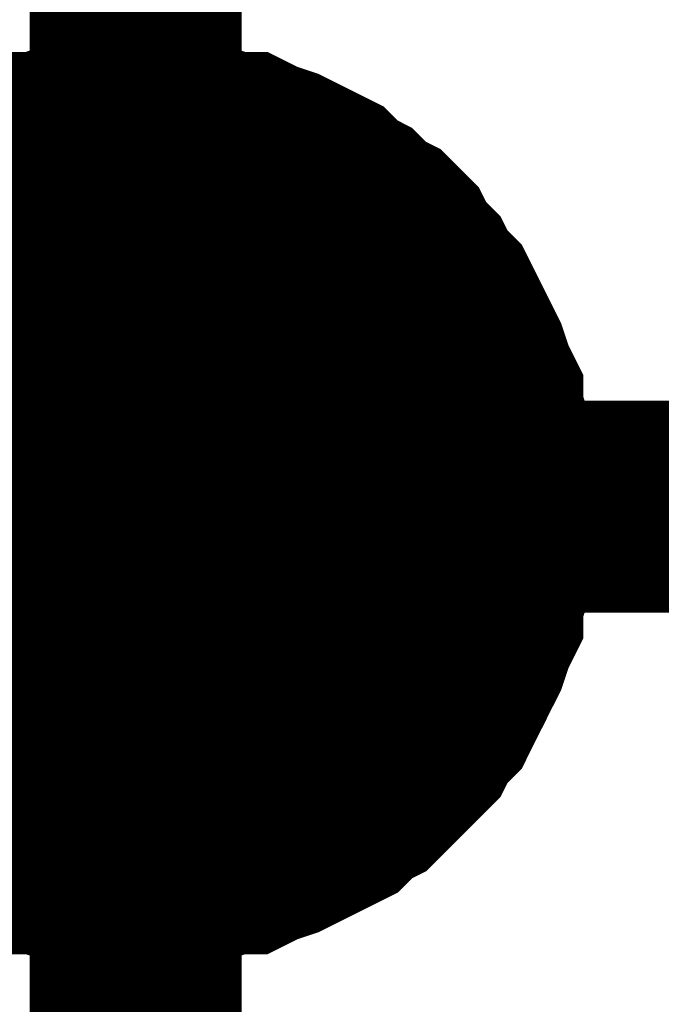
# Model space of a CAD drawing. Header units: inches. Extents: x 0 to 17, y 0 to 11.
# Tile 66 of 256: x 10.9936 to 11.0293, y 6.272 to 6.3268. Entities that reach past the tile are written whole.
import ezdxf

# ---------------------------------------------------------------- set-up
doc = ezdxf.new("R2010")
doc.units = ezdxf.units.IN
doc.header["$MEASUREMENT"] = 0
doc.layers.add('Sheet', color=255, linetype='Continuous')

msp = doc.modelspace()

# ---------------------------------------------------------------- linework, layer by layer
at = {"layer": 'Sheet'}
for points in [[(11.000047, 6.399618, 0.0118, 0.0118, 0), (11.000047, 6.299704, 0.0118, 0.0118, 0), (11.000047, 6.199791, 0.0118, 0.0118, 0)], [(10.98736, 6.315167, 0.0118, 0.0118, 0), (10.988153, 6.31596, 0.0118, 0.0118, 0), (10.988946, 6.316357, 0.0118, 0.0118, 0), (10.989739, 6.31715, 0.0118, 0.0118, 0), (10.990532, 6.317546, 0.0118, 0.0118, 0), (10.991325, 6.317943, 0.0118, 0.0118, 0), (10.992118, 6.318339, 0.0118, 0.0118, 0), (10.993307, 6.318736, 0.0118, 0.0118, 0), (10.9941, 6.319132, 0.0118, 0.0118, 0), (10.994893, 6.319132, 0.0118, 0.0118, 0), (10.996082, 6.319529, 0.0118, 0.0118, 0), (10.996875, 6.319529, 0.0118, 0.0118, 0), (10.998064, 6.319925, 0.0118, 0.0118, 0), (10.998857, 6.319925, 0.0118, 0.0118, 0), (11.000047, 6.319925, 0.0118, 0.0118, 0)], [(10.98736, 6.315167, 0.0118, 0.0118, 0), (10.988153, 6.31596, 0.0118, 0.0118, 0), (10.988946, 6.316357, 0.0118, 0.0118, 0), (10.989739, 6.31715, 0.0118, 0.0118, 0), (10.990532, 6.317546, 0.0118, 0.0118, 0), (10.991325, 6.317943, 0.0118, 0.0118, 0), (10.992118, 6.318339, 0.0118, 0.0118, 0), (10.993307, 6.318736, 0.0118, 0.0118, 0), (10.9941, 6.319132, 0.0118, 0.0118, 0), (10.994893, 6.319132, 0.0118, 0.0118, 0), (10.996082, 6.319529, 0.0118, 0.0118, 0), (10.996875, 6.319529, 0.0118, 0.0118, 0), (10.998064, 6.319925, 0.0118, 0.0118, 0), (10.998857, 6.319925, 0.0118, 0.0118, 0), (11.000047, 6.319925, 0.0118, 0.0118, 0)], [(10.98736, 6.315167, 0.0118, 0.0118, 0), (10.988153, 6.31596, 0.0118, 0.0118, 0), (10.988946, 6.316357, 0.0118, 0.0118, 0), (10.989739, 6.31715, 0.0118, 0.0118, 0), (10.990532, 6.317546, 0.0118, 0.0118, 0), (10.991325, 6.317943, 0.0118, 0.0118, 0), (10.992118, 6.318339, 0.0118, 0.0118, 0), (10.993307, 6.318736, 0.0118, 0.0118, 0), (10.9941, 6.319132, 0.0118, 0.0118, 0), (10.994893, 6.319132, 0.0118, 0.0118, 0), (10.996082, 6.319529, 0.0118, 0.0118, 0), (10.996875, 6.319529, 0.0118, 0.0118, 0), (10.998064, 6.319925, 0.0118, 0.0118, 0), (10.998857, 6.319925, 0.0118, 0.0118, 0), (11.000047, 6.319925, 0.0118, 0.0118, 0)], [(10.98736, 6.315167, 0.0118, 0.0118, 0), (10.988153, 6.31596, 0.0118, 0.0118, 0), (10.988946, 6.316357, 0.0118, 0.0118, 0), (10.989739, 6.31715, 0.0118, 0.0118, 0), (10.990532, 6.317546, 0.0118, 0.0118, 0), (10.991325, 6.317943, 0.0118, 0.0118, 0), (10.992118, 6.318339, 0.0118, 0.0118, 0), (10.993307, 6.318736, 0.0118, 0.0118, 0), (10.9941, 6.319132, 0.0118, 0.0118, 0), (10.994893, 6.319132, 0.0118, 0.0118, 0), (10.996082, 6.319529, 0.0118, 0.0118, 0), (10.996875, 6.319529, 0.0118, 0.0118, 0), (10.998064, 6.319925, 0.0118, 0.0118, 0), (10.998857, 6.319925, 0.0118, 0.0118, 0), (11.000047, 6.319925, 0.0118, 0.0118, 0)], [(11.000047, 6.319925, 0.0118, 0.0118, 0), (11.000047, 6.319925, 0.0118, 0.0118, 0)], [(11.000047, 6.319925, 0.0118, 0.0118, 0), (11.001236, 6.319925, 0.0118, 0.0118, 0), (11.002029, 6.319925, 0.0118, 0.0118, 0), (11.003218, 6.319529, 0.0118, 0.0118, 0), (11.004011, 6.319529, 0.0118, 0.0118, 0), (11.005201, 6.319132, 0.0118, 0.0118, 0), (11.005993, 6.319132, 0.0118, 0.0118, 0), (11.006786, 6.318736, 0.0118, 0.0118, 0), (11.007976, 6.318339, 0.0118, 0.0118, 0), (11.008769, 6.317943, 0.0118, 0.0118, 0), (11.009562, 6.317546, 0.0118, 0.0118, 0), (11.010354, 6.31715, 0.0118, 0.0118, 0), (11.011147, 6.316357, 0.0118, 0.0118, 0), (11.01194, 6.31596, 0.0118, 0.0118, 0), (11.012733, 6.315167, 0.0118, 0.0118, 0), (11.013526, 6.314771, 0.0118, 0.0118, 0), (11.014319, 6.313978, 0.0118, 0.0118, 0), (11.014715, 6.313185, 0.0118, 0.0118, 0), (11.015508, 6.312392, 0.0118, 0.0118, 0), (11.015905, 6.311599, 0.0118, 0.0118, 0), (11.016698, 6.310806, 0.0118, 0.0118, 0), (11.017094, 6.310013, 0.0118, 0.0118, 0), (11.017491, 6.30922, 0.0118, 0.0118, 0), (11.017887, 6.308427, 0.0118, 0.0118, 0), (11.018284, 6.307634, 0.0118, 0.0118, 0), (11.01868, 6.306445, 0.0118, 0.0118, 0), (11.019076, 6.305652, 0.0118, 0.0118, 0), (11.019076, 6.304859, 0.0118, 0.0118, 0), (11.019473, 6.303669, 0.0118, 0.0118, 0), (11.019473, 6.302876, 0.0118, 0.0118, 0), (11.019869, 6.301687, 0.0118, 0.0118, 0), (11.019869, 6.300894, 0.0118, 0.0118, 0), (11.019869, 6.299704, 0.0118, 0.0118, 0)], [(11.000047, 6.319925, 0.0118, 0.0118, 0), (11.000047, 6.319925, 0.0118, 0.0118, 0)], [(11.000047, 6.319925, 0.0118, 0.0118, 0), (11.001236, 6.319925, 0.0118, 0.0118, 0), (11.002029, 6.319925, 0.0118, 0.0118, 0), (11.003218, 6.319529, 0.0118, 0.0118, 0), (11.004011, 6.319529, 0.0118, 0.0118, 0), (11.005201, 6.319132, 0.0118, 0.0118, 0), (11.005993, 6.319132, 0.0118, 0.0118, 0), (11.006786, 6.318736, 0.0118, 0.0118, 0), (11.007976, 6.318339, 0.0118, 0.0118, 0), (11.008769, 6.317943, 0.0118, 0.0118, 0), (11.009562, 6.317546, 0.0118, 0.0118, 0), (11.010354, 6.31715, 0.0118, 0.0118, 0), (11.011147, 6.316357, 0.0118, 0.0118, 0), (11.01194, 6.31596, 0.0118, 0.0118, 0), (11.012733, 6.315167, 0.0118, 0.0118, 0), (11.013526, 6.314771, 0.0118, 0.0118, 0), (11.014319, 6.313978, 0.0118, 0.0118, 0), (11.014715, 6.313185, 0.0118, 0.0118, 0), (11.015508, 6.312392, 0.0118, 0.0118, 0), (11.015905, 6.311599, 0.0118, 0.0118, 0), (11.016698, 6.310806, 0.0118, 0.0118, 0), (11.017094, 6.310013, 0.0118, 0.0118, 0), (11.017491, 6.30922, 0.0118, 0.0118, 0), (11.017887, 6.308427, 0.0118, 0.0118, 0), (11.018284, 6.307634, 0.0118, 0.0118, 0), (11.01868, 6.306445, 0.0118, 0.0118, 0), (11.019076, 6.305652, 0.0118, 0.0118, 0), (11.019076, 6.304859, 0.0118, 0.0118, 0), (11.019473, 6.303669, 0.0118, 0.0118, 0), (11.019473, 6.302876, 0.0118, 0.0118, 0), (11.019869, 6.301687, 0.0118, 0.0118, 0), (11.019869, 6.300894, 0.0118, 0.0118, 0), (11.019869, 6.299704, 0.0118, 0.0118, 0)], [(11.000047, 6.319925, 0.0118, 0.0118, 0), (11.000047, 6.319925, 0.0118, 0.0118, 0)], [(11.000047, 6.319925, 0.0118, 0.0118, 0), (11.001236, 6.319925, 0.0118, 0.0118, 0), (11.002029, 6.319925, 0.0118, 0.0118, 0), (11.003218, 6.319529, 0.0118, 0.0118, 0), (11.004011, 6.319529, 0.0118, 0.0118, 0), (11.005201, 6.319132, 0.0118, 0.0118, 0), (11.005993, 6.319132, 0.0118, 0.0118, 0), (11.006786, 6.318736, 0.0118, 0.0118, 0), (11.007976, 6.318339, 0.0118, 0.0118, 0), (11.008769, 6.317943, 0.0118, 0.0118, 0), (11.009562, 6.317546, 0.0118, 0.0118, 0), (11.010354, 6.31715, 0.0118, 0.0118, 0), (11.011147, 6.316357, 0.0118, 0.0118, 0), (11.01194, 6.31596, 0.0118, 0.0118, 0), (11.012733, 6.315167, 0.0118, 0.0118, 0), (11.013526, 6.314771, 0.0118, 0.0118, 0), (11.014319, 6.313978, 0.0118, 0.0118, 0), (11.014715, 6.313185, 0.0118, 0.0118, 0), (11.015508, 6.312392, 0.0118, 0.0118, 0), (11.015905, 6.311599, 0.0118, 0.0118, 0), (11.016698, 6.310806, 0.0118, 0.0118, 0), (11.017094, 6.310013, 0.0118, 0.0118, 0), (11.017491, 6.30922, 0.0118, 0.0118, 0), (11.017887, 6.308427, 0.0118, 0.0118, 0), (11.018284, 6.307634, 0.0118, 0.0118, 0), (11.01868, 6.306445, 0.0118, 0.0118, 0), (11.019076, 6.305652, 0.0118, 0.0118, 0), (11.019076, 6.304859, 0.0118, 0.0118, 0), (11.019473, 6.303669, 0.0118, 0.0118, 0), (11.019473, 6.302876, 0.0118, 0.0118, 0), (11.019869, 6.301687, 0.0118, 0.0118, 0), (11.019869, 6.300894, 0.0118, 0.0118, 0), (11.019869, 6.299704, 0.0118, 0.0118, 0)], [(11.000047, 6.319925, 0.0118, 0.0118, 0), (11.000047, 6.319925, 0.0118, 0.0118, 0)], [(11.000047, 6.319925, 0.0118, 0.0118, 0), (11.001236, 6.319925, 0.0118, 0.0118, 0), (11.002029, 6.319925, 0.0118, 0.0118, 0), (11.003218, 6.319529, 0.0118, 0.0118, 0), (11.004011, 6.319529, 0.0118, 0.0118, 0), (11.005201, 6.319132, 0.0118, 0.0118, 0), (11.005993, 6.319132, 0.0118, 0.0118, 0), (11.006786, 6.318736, 0.0118, 0.0118, 0), (11.007976, 6.318339, 0.0118, 0.0118, 0), (11.008769, 6.317943, 0.0118, 0.0118, 0), (11.009562, 6.317546, 0.0118, 0.0118, 0), (11.010354, 6.31715, 0.0118, 0.0118, 0), (11.011147, 6.316357, 0.0118, 0.0118, 0), (11.01194, 6.31596, 0.0118, 0.0118, 0), (11.012733, 6.315167, 0.0118, 0.0118, 0), (11.013526, 6.314771, 0.0118, 0.0118, 0), (11.014319, 6.313978, 0.0118, 0.0118, 0), (11.014715, 6.313185, 0.0118, 0.0118, 0), (11.015508, 6.312392, 0.0118, 0.0118, 0), (11.015905, 6.311599, 0.0118, 0.0118, 0), (11.016698, 6.310806, 0.0118, 0.0118, 0), (11.017094, 6.310013, 0.0118, 0.0118, 0), (11.017491, 6.30922, 0.0118, 0.0118, 0), (11.017887, 6.308427, 0.0118, 0.0118, 0), (11.018284, 6.307634, 0.0118, 0.0118, 0), (11.01868, 6.306445, 0.0118, 0.0118, 0), (11.019076, 6.305652, 0.0118, 0.0118, 0), (11.019076, 6.304859, 0.0118, 0.0118, 0), (11.019473, 6.303669, 0.0118, 0.0118, 0), (11.019473, 6.302876, 0.0118, 0.0118, 0), (11.019869, 6.301687, 0.0118, 0.0118, 0), (11.019869, 6.300894, 0.0118, 0.0118, 0), (11.019869, 6.299704, 0.0118, 0.0118, 0)], [(10.991325, 6.317943, 0.0039, 0.0039, 0), (10.992118, 6.318339, 0.0039, 0.0039, 0), (10.993307, 6.318736, 0.0039, 0.0039, 0), (10.9941, 6.319132, 0.0039, 0.0039, 0), (10.994893, 6.319132, 0.0039, 0.0039, 0), (10.996082, 6.319529, 0.0039, 0.0039, 0), (10.996875, 6.319529, 0.0039, 0.0039, 0), (10.998064, 6.319925, 0.0039, 0.0039, 0), (10.998857, 6.319925, 0.0039, 0.0039, 0), (11.000047, 6.319925, 0.0039, 0.0039, 0)], [(10.991325, 6.317943, 0.0039, 0.0039, 0), (10.992118, 6.318339, 0.0039, 0.0039, 0), (10.993307, 6.318736, 0.0039, 0.0039, 0), (10.9941, 6.319132, 0.0039, 0.0039, 0), (10.994893, 6.319132, 0.0039, 0.0039, 0), (10.996082, 6.319529, 0.0039, 0.0039, 0), (10.996875, 6.319529, 0.0039, 0.0039, 0), (10.998064, 6.319925, 0.0039, 0.0039, 0), (10.998857, 6.319925, 0.0039, 0.0039, 0), (11.000047, 6.319925, 0.0039, 0.0039, 0)], [(10.991325, 6.317943, 0.0039, 0.0039, 0), (10.992118, 6.318339, 0.0039, 0.0039, 0), (10.993307, 6.318736, 0.0039, 0.0039, 0), (10.9941, 6.319132, 0.0039, 0.0039, 0), (10.994893, 6.319132, 0.0039, 0.0039, 0), (10.996082, 6.319529, 0.0039, 0.0039, 0), (10.996875, 6.319529, 0.0039, 0.0039, 0), (10.998064, 6.319925, 0.0039, 0.0039, 0), (10.998857, 6.319925, 0.0039, 0.0039, 0), (11.000047, 6.319925, 0.0039, 0.0039, 0)], [(10.991325, 6.317943, 0.0039, 0.0039, 0), (10.992118, 6.318339, 0.0039, 0.0039, 0), (10.993307, 6.318736, 0.0039, 0.0039, 0), (10.9941, 6.319132, 0.0039, 0.0039, 0), (10.994893, 6.319132, 0.0039, 0.0039, 0), (10.996082, 6.319529, 0.0039, 0.0039, 0), (10.996875, 6.319529, 0.0039, 0.0039, 0), (10.998064, 6.319925, 0.0039, 0.0039, 0), (10.998857, 6.319925, 0.0039, 0.0039, 0), (11.000047, 6.319925, 0.0039, 0.0039, 0)], [(11.000047, 6.319925, 0.0039, 0.0039, 0), (11.000047, 6.319925, 0.0039, 0.0039, 0)], [(11.000047, 6.319925, 0.0039, 0.0039, 0), (11.001236, 6.319925, 0.0039, 0.0039, 0), (11.002029, 6.319925, 0.0039, 0.0039, 0), (11.003218, 6.319529, 0.0039, 0.0039, 0), (11.004011, 6.319529, 0.0039, 0.0039, 0), (11.005201, 6.319132, 0.0039, 0.0039, 0), (11.005993, 6.319132, 0.0039, 0.0039, 0), (11.006786, 6.318736, 0.0039, 0.0039, 0), (11.007976, 6.318339, 0.0039, 0.0039, 0), (11.008769, 6.317943, 0.0039, 0.0039, 0), (11.009562, 6.317546, 0.0039, 0.0039, 0), (11.010354, 6.31715, 0.0039, 0.0039, 0), (11.011147, 6.316357, 0.0039, 0.0039, 0), (11.01194, 6.31596, 0.0039, 0.0039, 0), (11.012733, 6.315167, 0.0039, 0.0039, 0), (11.013526, 6.314771, 0.0039, 0.0039, 0), (11.014319, 6.313978, 0.0039, 0.0039, 0), (11.014715, 6.313185, 0.0039, 0.0039, 0), (11.015508, 6.312392, 0.0039, 0.0039, 0), (11.015905, 6.311599, 0.0039, 0.0039, 0), (11.016698, 6.310806, 0.0039, 0.0039, 0), (11.017094, 6.310013, 0.0039, 0.0039, 0), (11.017491, 6.30922, 0.0039, 0.0039, 0), (11.017887, 6.308427, 0.0039, 0.0039, 0), (11.018284, 6.307634, 0.0039, 0.0039, 0), (11.01868, 6.306445, 0.0039, 0.0039, 0), (11.019076, 6.305652, 0.0039, 0.0039, 0), (11.019076, 6.304859, 0.0039, 0.0039, 0), (11.019473, 6.303669, 0.0039, 0.0039, 0), (11.019473, 6.302876, 0.0039, 0.0039, 0), (11.019869, 6.301687, 0.0039, 0.0039, 0), (11.019869, 6.300894, 0.0039, 0.0039, 0), (11.019869, 6.299704, 0.0039, 0.0039, 0)], [(11.000047, 6.319925, 0.0039, 0.0039, 0), (11.000047, 6.319925, 0.0039, 0.0039, 0)], [(11.000047, 6.319925, 0.0039, 0.0039, 0), (11.001236, 6.319925, 0.0039, 0.0039, 0), (11.002029, 6.319925, 0.0039, 0.0039, 0), (11.003218, 6.319529, 0.0039, 0.0039, 0), (11.004011, 6.319529, 0.0039, 0.0039, 0), (11.005201, 6.319132, 0.0039, 0.0039, 0), (11.005993, 6.319132, 0.0039, 0.0039, 0), (11.006786, 6.318736, 0.0039, 0.0039, 0), (11.007976, 6.318339, 0.0039, 0.0039, 0), (11.008769, 6.317943, 0.0039, 0.0039, 0), (11.009562, 6.317546, 0.0039, 0.0039, 0), (11.010354, 6.31715, 0.0039, 0.0039, 0), (11.011147, 6.316357, 0.0039, 0.0039, 0), (11.01194, 6.31596, 0.0039, 0.0039, 0), (11.012733, 6.315167, 0.0039, 0.0039, 0), (11.013526, 6.314771, 0.0039, 0.0039, 0), (11.014319, 6.313978, 0.0039, 0.0039, 0), (11.014715, 6.313185, 0.0039, 0.0039, 0), (11.015508, 6.312392, 0.0039, 0.0039, 0), (11.015905, 6.311599, 0.0039, 0.0039, 0), (11.016698, 6.310806, 0.0039, 0.0039, 0), (11.017094, 6.310013, 0.0039, 0.0039, 0), (11.017491, 6.30922, 0.0039, 0.0039, 0), (11.017887, 6.308427, 0.0039, 0.0039, 0), (11.018284, 6.307634, 0.0039, 0.0039, 0), (11.01868, 6.306445, 0.0039, 0.0039, 0), (11.019076, 6.305652, 0.0039, 0.0039, 0), (11.019076, 6.304859, 0.0039, 0.0039, 0), (11.019473, 6.303669, 0.0039, 0.0039, 0), (11.019473, 6.302876, 0.0039, 0.0039, 0), (11.019869, 6.301687, 0.0039, 0.0039, 0), (11.019869, 6.300894, 0.0039, 0.0039, 0), (11.019869, 6.299704, 0.0039, 0.0039, 0)], [(11.000047, 6.319925, 0.0039, 0.0039, 0), (11.000047, 6.319925, 0.0039, 0.0039, 0)], [(11.000047, 6.319925, 0.0039, 0.0039, 0), (11.001236, 6.319925, 0.0039, 0.0039, 0), (11.002029, 6.319925, 0.0039, 0.0039, 0), (11.003218, 6.319529, 0.0039, 0.0039, 0), (11.004011, 6.319529, 0.0039, 0.0039, 0), (11.005201, 6.319132, 0.0039, 0.0039, 0), (11.005993, 6.319132, 0.0039, 0.0039, 0), (11.006786, 6.318736, 0.0039, 0.0039, 0), (11.007976, 6.318339, 0.0039, 0.0039, 0), (11.008769, 6.317943, 0.0039, 0.0039, 0), (11.009562, 6.317546, 0.0039, 0.0039, 0), (11.010354, 6.31715, 0.0039, 0.0039, 0), (11.011147, 6.316357, 0.0039, 0.0039, 0), (11.01194, 6.31596, 0.0039, 0.0039, 0), (11.012733, 6.315167, 0.0039, 0.0039, 0), (11.013526, 6.314771, 0.0039, 0.0039, 0), (11.014319, 6.313978, 0.0039, 0.0039, 0), (11.014715, 6.313185, 0.0039, 0.0039, 0), (11.015508, 6.312392, 0.0039, 0.0039, 0), (11.015905, 6.311599, 0.0039, 0.0039, 0), (11.016698, 6.310806, 0.0039, 0.0039, 0), (11.017094, 6.310013, 0.0039, 0.0039, 0), (11.017491, 6.30922, 0.0039, 0.0039, 0), (11.017887, 6.308427, 0.0039, 0.0039, 0), (11.018284, 6.307634, 0.0039, 0.0039, 0), (11.01868, 6.306445, 0.0039, 0.0039, 0), (11.019076, 6.305652, 0.0039, 0.0039, 0), (11.019076, 6.304859, 0.0039, 0.0039, 0), (11.019473, 6.303669, 0.0039, 0.0039, 0), (11.019473, 6.302876, 0.0039, 0.0039, 0), (11.019869, 6.301687, 0.0039, 0.0039, 0), (11.019869, 6.300894, 0.0039, 0.0039, 0), (11.019869, 6.299704, 0.0039, 0.0039, 0)], [(11.000047, 6.319925, 0.0039, 0.0039, 0), (11.000047, 6.319925, 0.0039, 0.0039, 0)], [(11.000047, 6.319925, 0.0039, 0.0039, 0), (11.001236, 6.319925, 0.0039, 0.0039, 0), (11.002029, 6.319925, 0.0039, 0.0039, 0), (11.003218, 6.319529, 0.0039, 0.0039, 0), (11.004011, 6.319529, 0.0039, 0.0039, 0), (11.005201, 6.319132, 0.0039, 0.0039, 0), (11.005993, 6.319132, 0.0039, 0.0039, 0), (11.006786, 6.318736, 0.0039, 0.0039, 0), (11.007976, 6.318339, 0.0039, 0.0039, 0), (11.008769, 6.317943, 0.0039, 0.0039, 0), (11.009562, 6.317546, 0.0039, 0.0039, 0), (11.010354, 6.31715, 0.0039, 0.0039, 0), (11.011147, 6.316357, 0.0039, 0.0039, 0), (11.01194, 6.31596, 0.0039, 0.0039, 0), (11.012733, 6.315167, 0.0039, 0.0039, 0), (11.013526, 6.314771, 0.0039, 0.0039, 0), (11.014319, 6.313978, 0.0039, 0.0039, 0), (11.014715, 6.313185, 0.0039, 0.0039, 0), (11.015508, 6.312392, 0.0039, 0.0039, 0), (11.015905, 6.311599, 0.0039, 0.0039, 0), (11.016698, 6.310806, 0.0039, 0.0039, 0), (11.017094, 6.310013, 0.0039, 0.0039, 0), (11.017491, 6.30922, 0.0039, 0.0039, 0), (11.017887, 6.308427, 0.0039, 0.0039, 0), (11.018284, 6.307634, 0.0039, 0.0039, 0), (11.01868, 6.306445, 0.0039, 0.0039, 0), (11.019076, 6.305652, 0.0039, 0.0039, 0), (11.019076, 6.304859, 0.0039, 0.0039, 0), (11.019473, 6.303669, 0.0039, 0.0039, 0), (11.019473, 6.302876, 0.0039, 0.0039, 0), (11.019869, 6.301687, 0.0039, 0.0039, 0), (11.019869, 6.300894, 0.0039, 0.0039, 0), (11.019869, 6.299704, 0.0039, 0.0039, 0)], [(11.019869, 6.299704, 0.0118, 0.0118, 0), (11.019869, 6.298515, 0.0118, 0.0118, 0), (11.019869, 6.297722, 0.0118, 0.0118, 0), (11.019473, 6.296533, 0.0118, 0.0118, 0), (11.019473, 6.29574, 0.0118, 0.0118, 0), (11.019076, 6.29455, 0.0118, 0.0118, 0), (11.019076, 6.293757, 0.0118, 0.0118, 0), (11.01868, 6.292964, 0.0118, 0.0118, 0), (11.018284, 6.291775, 0.0118, 0.0118, 0), (11.017887, 6.290982, 0.0118, 0.0118, 0), (11.017491, 6.290189, 0.0118, 0.0118, 0), (11.017094, 6.289396, 0.0118, 0.0118, 0), (11.016698, 6.288603, 0.0118, 0.0118, 0), (11.015905, 6.28781, 0.0118, 0.0118, 0), (11.015508, 6.287017, 0.0118, 0.0118, 0), (11.014715, 6.286224, 0.0118, 0.0118, 0), (11.014319, 6.285828, 0.0118, 0.0118, 0), (11.013526, 6.285035, 0.0118, 0.0118, 0), (11.012733, 6.284242, 0.0118, 0.0118, 0), (11.01194, 6.283845, 0.0118, 0.0118, 0), (11.011147, 6.283052, 0.0118, 0.0118, 0), (11.010354, 6.282656, 0.0118, 0.0118, 0), (11.009562, 6.282259, 0.0118, 0.0118, 0), (11.008769, 6.281863, 0.0118, 0.0118, 0), (11.007976, 6.281466, 0.0118, 0.0118, 0), (11.006786, 6.28107, 0.0118, 0.0118, 0), (11.005993, 6.280673, 0.0118, 0.0118, 0), (11.005201, 6.280673, 0.0118, 0.0118, 0), (11.004011, 6.280277, 0.0118, 0.0118, 0), (11.003218, 6.280277, 0.0118, 0.0118, 0), (11.002029, 6.27988, 0.0118, 0.0118, 0), (11.001236, 6.27988, 0.0118, 0.0118, 0), (11.000047, 6.27988, 0.0118, 0.0118, 0)], [(11.000047, 6.299704, 0.0118, 0.0118, 0), (12.799953, 6.299704, 0.0118, 0.0118, 0)], [(11.019869, 6.299704, 0.0118, 0.0118, 0), (11.019869, 6.298515, 0.0118, 0.0118, 0), (11.019869, 6.297722, 0.0118, 0.0118, 0), (11.019473, 6.296533, 0.0118, 0.0118, 0), (11.019473, 6.29574, 0.0118, 0.0118, 0), (11.019076, 6.29455, 0.0118, 0.0118, 0), (11.019076, 6.293757, 0.0118, 0.0118, 0), (11.01868, 6.292964, 0.0118, 0.0118, 0), (11.018284, 6.291775, 0.0118, 0.0118, 0), (11.017887, 6.290982, 0.0118, 0.0118, 0), (11.017491, 6.290189, 0.0118, 0.0118, 0), (11.017094, 6.289396, 0.0118, 0.0118, 0), (11.016698, 6.288603, 0.0118, 0.0118, 0), (11.015905, 6.28781, 0.0118, 0.0118, 0), (11.015508, 6.287017, 0.0118, 0.0118, 0), (11.014715, 6.286224, 0.0118, 0.0118, 0), (11.014319, 6.285828, 0.0118, 0.0118, 0), (11.013526, 6.285035, 0.0118, 0.0118, 0), (11.012733, 6.284242, 0.0118, 0.0118, 0), (11.01194, 6.283845, 0.0118, 0.0118, 0), (11.011147, 6.283052, 0.0118, 0.0118, 0), (11.010354, 6.282656, 0.0118, 0.0118, 0), (11.009562, 6.282259, 0.0118, 0.0118, 0), (11.008769, 6.281863, 0.0118, 0.0118, 0), (11.007976, 6.281466, 0.0118, 0.0118, 0), (11.006786, 6.28107, 0.0118, 0.0118, 0), (11.005993, 6.280673, 0.0118, 0.0118, 0), (11.005201, 6.280673, 0.0118, 0.0118, 0), (11.004011, 6.280277, 0.0118, 0.0118, 0), (11.003218, 6.280277, 0.0118, 0.0118, 0), (11.002029, 6.27988, 0.0118, 0.0118, 0), (11.001236, 6.27988, 0.0118, 0.0118, 0), (11.000047, 6.27988, 0.0118, 0.0118, 0)], [(11.019869, 6.299704, 0.0118, 0.0118, 0), (11.019869, 6.298515, 0.0118, 0.0118, 0), (11.019869, 6.297722, 0.0118, 0.0118, 0), (11.019473, 6.296533, 0.0118, 0.0118, 0), (11.019473, 6.29574, 0.0118, 0.0118, 0), (11.019076, 6.29455, 0.0118, 0.0118, 0), (11.019076, 6.293757, 0.0118, 0.0118, 0), (11.01868, 6.292964, 0.0118, 0.0118, 0), (11.018284, 6.291775, 0.0118, 0.0118, 0), (11.017887, 6.290982, 0.0118, 0.0118, 0), (11.017491, 6.290189, 0.0118, 0.0118, 0), (11.017094, 6.289396, 0.0118, 0.0118, 0), (11.016698, 6.288603, 0.0118, 0.0118, 0), (11.015905, 6.28781, 0.0118, 0.0118, 0), (11.015508, 6.287017, 0.0118, 0.0118, 0), (11.014715, 6.286224, 0.0118, 0.0118, 0), (11.014319, 6.285828, 0.0118, 0.0118, 0), (11.013526, 6.285035, 0.0118, 0.0118, 0), (11.012733, 6.284242, 0.0118, 0.0118, 0), (11.01194, 6.283845, 0.0118, 0.0118, 0), (11.011147, 6.283052, 0.0118, 0.0118, 0), (11.010354, 6.282656, 0.0118, 0.0118, 0), (11.009562, 6.282259, 0.0118, 0.0118, 0), (11.008769, 6.281863, 0.0118, 0.0118, 0), (11.007976, 6.281466, 0.0118, 0.0118, 0), (11.006786, 6.28107, 0.0118, 0.0118, 0), (11.005993, 6.280673, 0.0118, 0.0118, 0), (11.005201, 6.280673, 0.0118, 0.0118, 0), (11.004011, 6.280277, 0.0118, 0.0118, 0), (11.003218, 6.280277, 0.0118, 0.0118, 0), (11.002029, 6.27988, 0.0118, 0.0118, 0), (11.001236, 6.27988, 0.0118, 0.0118, 0), (11.000047, 6.27988, 0.0118, 0.0118, 0)], [(11.019869, 6.299704, 0.0118, 0.0118, 0), (11.019869, 6.298515, 0.0118, 0.0118, 0), (11.019869, 6.297722, 0.0118, 0.0118, 0), (11.019473, 6.296533, 0.0118, 0.0118, 0), (11.019473, 6.29574, 0.0118, 0.0118, 0), (11.019076, 6.29455, 0.0118, 0.0118, 0), (11.019076, 6.293757, 0.0118, 0.0118, 0), (11.01868, 6.292964, 0.0118, 0.0118, 0), (11.018284, 6.291775, 0.0118, 0.0118, 0), (11.017887, 6.290982, 0.0118, 0.0118, 0), (11.017491, 6.290189, 0.0118, 0.0118, 0), (11.017094, 6.289396, 0.0118, 0.0118, 0), (11.016698, 6.288603, 0.0118, 0.0118, 0), (11.015905, 6.28781, 0.0118, 0.0118, 0), (11.015508, 6.287017, 0.0118, 0.0118, 0), (11.014715, 6.286224, 0.0118, 0.0118, 0), (11.014319, 6.285828, 0.0118, 0.0118, 0), (11.013526, 6.285035, 0.0118, 0.0118, 0), (11.012733, 6.284242, 0.0118, 0.0118, 0), (11.01194, 6.283845, 0.0118, 0.0118, 0), (11.011147, 6.283052, 0.0118, 0.0118, 0), (11.010354, 6.282656, 0.0118, 0.0118, 0), (11.009562, 6.282259, 0.0118, 0.0118, 0), (11.008769, 6.281863, 0.0118, 0.0118, 0), (11.007976, 6.281466, 0.0118, 0.0118, 0), (11.006786, 6.28107, 0.0118, 0.0118, 0), (11.005993, 6.280673, 0.0118, 0.0118, 0), (11.005201, 6.280673, 0.0118, 0.0118, 0), (11.004011, 6.280277, 0.0118, 0.0118, 0), (11.003218, 6.280277, 0.0118, 0.0118, 0), (11.002029, 6.27988, 0.0118, 0.0118, 0), (11.001236, 6.27988, 0.0118, 0.0118, 0), (11.000047, 6.27988, 0.0118, 0.0118, 0)], [(11.019869, 6.299704, 0.0118, 0.0118, 0), (11.019869, 6.299704, 0.0118, 0.0118, 0), (11.019869, 6.299704, 0.0118, 0.0118, 0), (11.019869, 6.299704, 0.0118, 0.0118, 0), (11.019869, 6.299704, 0.0118, 0.0118, 0), (11.019869, 6.299704, 0.0118, 0.0118, 0), (11.019869, 6.299704, 0.0118, 0.0118, 0), (11.019869, 6.299704, 0.0118, 0.0118, 0), (11.019869, 6.299704, 0.0118, 0.0118, 0), (11.019869, 6.299704, 0.0118, 0.0118, 0), (11.019869, 6.299704, 0.0118, 0.0118, 0), (11.019869, 6.299704, 0.0118, 0.0118, 0), (11.019869, 6.299704, 0.0118, 0.0118, 0), (11.019869, 6.299704, 0.0118, 0.0118, 0), (11.019869, 6.299704, 0.0118, 0.0118, 0), (11.019869, 6.299704, 0.0118, 0.0118, 0), (11.019869, 6.299704, 0.0118, 0.0118, 0), (11.019869, 6.299704, 0.0118, 0.0118, 0), (11.019869, 6.299704, 0.0118, 0.0118, 0), (11.019869, 6.299704, 0.0118, 0.0118, 0), (11.019869, 6.299704, 0.0118, 0.0118, 0), (11.019869, 6.299704, 0.0118, 0.0118, 0), (11.019869, 6.299704, 0.0118, 0.0118, 0), (11.019869, 6.299704, 0.0118, 0.0118, 0), (11.019869, 6.299704, 0.0118, 0.0118, 0), (11.019869, 6.299704, 0.0118, 0.0118, 0), (11.019869, 6.299704, 0.0118, 0.0118, 0), (11.019869, 6.299704, 0.0118, 0.0118, 0), (11.019869, 6.299704, 0.0118, 0.0118, 0), (11.019869, 6.299704, 0.0118, 0.0118, 0), (11.019869, 6.299704, 0.0118, 0.0118, 0), (11.019869, 6.299704, 0.0118, 0.0118, 0), (11.019869, 6.299704, 0.0118, 0.0118, 0)], [(11.019869, 6.299704, 0.0118, 0.0118, 0), (11.019869, 6.299704, 0.0118, 0.0118, 0)], [(11.019869, 6.299704, 0.0118, 0.0118, 0), (11.019869, 6.299704, 0.0118, 0.0118, 0), (11.019869, 6.299704, 0.0118, 0.0118, 0), (11.019869, 6.299704, 0.0118, 0.0118, 0), (11.019869, 6.299704, 0.0118, 0.0118, 0), (11.019869, 6.299704, 0.0118, 0.0118, 0), (11.019869, 6.299704, 0.0118, 0.0118, 0), (11.019869, 6.299704, 0.0118, 0.0118, 0), (11.019869, 6.299704, 0.0118, 0.0118, 0), (11.019869, 6.299704, 0.0118, 0.0118, 0), (11.019869, 6.299704, 0.0118, 0.0118, 0), (11.019869, 6.299704, 0.0118, 0.0118, 0), (11.019869, 6.299704, 0.0118, 0.0118, 0), (11.019869, 6.299704, 0.0118, 0.0118, 0), (11.019869, 6.299704, 0.0118, 0.0118, 0), (11.019869, 6.299704, 0.0118, 0.0118, 0), (11.019869, 6.299704, 0.0118, 0.0118, 0), (11.019869, 6.299704, 0.0118, 0.0118, 0), (11.019869, 6.299704, 0.0118, 0.0118, 0), (11.019869, 6.299704, 0.0118, 0.0118, 0), (11.019869, 6.299704, 0.0118, 0.0118, 0), (11.019869, 6.299704, 0.0118, 0.0118, 0), (11.019869, 6.299704, 0.0118, 0.0118, 0), (11.019869, 6.299704, 0.0118, 0.0118, 0), (11.019869, 6.299704, 0.0118, 0.0118, 0), (11.019869, 6.299704, 0.0118, 0.0118, 0), (11.019869, 6.299704, 0.0118, 0.0118, 0), (11.019869, 6.299704, 0.0118, 0.0118, 0), (11.019869, 6.299704, 0.0118, 0.0118, 0), (11.019869, 6.299704, 0.0118, 0.0118, 0), (11.019869, 6.299704, 0.0118, 0.0118, 0), (11.019869, 6.299704, 0.0118, 0.0118, 0), (11.019869, 6.299704, 0.0118, 0.0118, 0)], [(11.019869, 6.299704, 0.0118, 0.0118, 0), (11.019869, 6.299704, 0.0118, 0.0118, 0)], [(11.019869, 6.299704, 0.0118, 0.0118, 0), (11.019869, 6.299704, 0.0118, 0.0118, 0), (11.019869, 6.299704, 0.0118, 0.0118, 0), (11.019869, 6.299704, 0.0118, 0.0118, 0), (11.019869, 6.299704, 0.0118, 0.0118, 0), (11.019869, 6.299704, 0.0118, 0.0118, 0), (11.019869, 6.299704, 0.0118, 0.0118, 0), (11.019869, 6.299704, 0.0118, 0.0118, 0), (11.019869, 6.299704, 0.0118, 0.0118, 0), (11.019869, 6.299704, 0.0118, 0.0118, 0), (11.019869, 6.299704, 0.0118, 0.0118, 0), (11.019869, 6.299704, 0.0118, 0.0118, 0), (11.019869, 6.299704, 0.0118, 0.0118, 0), (11.019869, 6.299704, 0.0118, 0.0118, 0), (11.019869, 6.299704, 0.0118, 0.0118, 0), (11.019869, 6.299704, 0.0118, 0.0118, 0), (11.019869, 6.299704, 0.0118, 0.0118, 0), (11.019869, 6.299704, 0.0118, 0.0118, 0), (11.019869, 6.299704, 0.0118, 0.0118, 0), (11.019869, 6.299704, 0.0118, 0.0118, 0), (11.019869, 6.299704, 0.0118, 0.0118, 0), (11.019869, 6.299704, 0.0118, 0.0118, 0), (11.019869, 6.299704, 0.0118, 0.0118, 0), (11.019869, 6.299704, 0.0118, 0.0118, 0), (11.019869, 6.299704, 0.0118, 0.0118, 0), (11.019869, 6.299704, 0.0118, 0.0118, 0), (11.019869, 6.299704, 0.0118, 0.0118, 0), (11.019869, 6.299704, 0.0118, 0.0118, 0), (11.019869, 6.299704, 0.0118, 0.0118, 0), (11.019869, 6.299704, 0.0118, 0.0118, 0), (11.019869, 6.299704, 0.0118, 0.0118, 0), (11.019869, 6.299704, 0.0118, 0.0118, 0), (11.019869, 6.299704, 0.0118, 0.0118, 0)], [(11.019869, 6.299704, 0.0118, 0.0118, 0), (11.019869, 6.299704, 0.0118, 0.0118, 0)], [(11.019869, 6.299704, 0.0118, 0.0118, 0), (11.019869, 6.299704, 0.0118, 0.0118, 0), (11.019869, 6.299704, 0.0118, 0.0118, 0), (11.019869, 6.299704, 0.0118, 0.0118, 0), (11.019869, 6.299704, 0.0118, 0.0118, 0), (11.019869, 6.299704, 0.0118, 0.0118, 0), (11.019869, 6.299704, 0.0118, 0.0118, 0), (11.019869, 6.299704, 0.0118, 0.0118, 0), (11.019869, 6.299704, 0.0118, 0.0118, 0), (11.019869, 6.299704, 0.0118, 0.0118, 0), (11.019869, 6.299704, 0.0118, 0.0118, 0), (11.019869, 6.299704, 0.0118, 0.0118, 0), (11.019869, 6.299704, 0.0118, 0.0118, 0), (11.019869, 6.299704, 0.0118, 0.0118, 0), (11.019869, 6.299704, 0.0118, 0.0118, 0), (11.019869, 6.299704, 0.0118, 0.0118, 0), (11.019869, 6.299704, 0.0118, 0.0118, 0), (11.019869, 6.299704, 0.0118, 0.0118, 0), (11.019869, 6.299704, 0.0118, 0.0118, 0), (11.019869, 6.299704, 0.0118, 0.0118, 0), (11.019869, 6.299704, 0.0118, 0.0118, 0), (11.019869, 6.299704, 0.0118, 0.0118, 0), (11.019869, 6.299704, 0.0118, 0.0118, 0), (11.019869, 6.299704, 0.0118, 0.0118, 0), (11.019869, 6.299704, 0.0118, 0.0118, 0), (11.019869, 6.299704, 0.0118, 0.0118, 0), (11.019869, 6.299704, 0.0118, 0.0118, 0), (11.019869, 6.299704, 0.0118, 0.0118, 0), (11.019869, 6.299704, 0.0118, 0.0118, 0), (11.019869, 6.299704, 0.0118, 0.0118, 0), (11.019869, 6.299704, 0.0118, 0.0118, 0), (11.019869, 6.299704, 0.0118, 0.0118, 0), (11.019869, 6.299704, 0.0118, 0.0118, 0)], [(11.019869, 6.299704, 0.0118, 0.0118, 0), (11.019869, 6.299704, 0.0118, 0.0118, 0)], [(11.019869, 6.299704, 0.0039, 0.0039, 0), (11.019869, 6.298515, 0.0039, 0.0039, 0), (11.019869, 6.297722, 0.0039, 0.0039, 0), (11.019473, 6.296533, 0.0039, 0.0039, 0), (11.019473, 6.29574, 0.0039, 0.0039, 0), (11.019076, 6.29455, 0.0039, 0.0039, 0), (11.019076, 6.293757, 0.0039, 0.0039, 0), (11.01868, 6.292964, 0.0039, 0.0039, 0), (11.018284, 6.291775, 0.0039, 0.0039, 0), (11.017887, 6.290982, 0.0039, 0.0039, 0), (11.017491, 6.290189, 0.0039, 0.0039, 0), (11.017094, 6.289396, 0.0039, 0.0039, 0), (11.016698, 6.288603, 0.0039, 0.0039, 0), (11.015905, 6.28781, 0.0039, 0.0039, 0), (11.015508, 6.287017, 0.0039, 0.0039, 0), (11.014715, 6.286224, 0.0039, 0.0039, 0), (11.014319, 6.285828, 0.0039, 0.0039, 0), (11.013526, 6.285035, 0.0039, 0.0039, 0), (11.012733, 6.284242, 0.0039, 0.0039, 0), (11.01194, 6.283845, 0.0039, 0.0039, 0), (11.011147, 6.283052, 0.0039, 0.0039, 0), (11.010354, 6.282656, 0.0039, 0.0039, 0), (11.009562, 6.282259, 0.0039, 0.0039, 0), (11.008769, 6.281863, 0.0039, 0.0039, 0), (11.007976, 6.281466, 0.0039, 0.0039, 0), (11.006786, 6.28107, 0.0039, 0.0039, 0), (11.005993, 6.280673, 0.0039, 0.0039, 0), (11.005201, 6.280673, 0.0039, 0.0039, 0), (11.004011, 6.280277, 0.0039, 0.0039, 0), (11.003218, 6.280277, 0.0039, 0.0039, 0), (11.002029, 6.27988, 0.0039, 0.0039, 0), (11.001236, 6.27988, 0.0039, 0.0039, 0), (11.000047, 6.27988, 0.0039, 0.0039, 0)], [(11.019869, 6.299704, 0.0039, 0.0039, 0), (11.019869, 6.298515, 0.0039, 0.0039, 0), (11.019869, 6.297722, 0.0039, 0.0039, 0), (11.019473, 6.296533, 0.0039, 0.0039, 0), (11.019473, 6.29574, 0.0039, 0.0039, 0), (11.019076, 6.29455, 0.0039, 0.0039, 0), (11.019076, 6.293757, 0.0039, 0.0039, 0), (11.01868, 6.292964, 0.0039, 0.0039, 0), (11.018284, 6.291775, 0.0039, 0.0039, 0), (11.017887, 6.290982, 0.0039, 0.0039, 0), (11.017491, 6.290189, 0.0039, 0.0039, 0), (11.017094, 6.289396, 0.0039, 0.0039, 0), (11.016698, 6.288603, 0.0039, 0.0039, 0), (11.015905, 6.28781, 0.0039, 0.0039, 0), (11.015508, 6.287017, 0.0039, 0.0039, 0), (11.014715, 6.286224, 0.0039, 0.0039, 0), (11.014319, 6.285828, 0.0039, 0.0039, 0), (11.013526, 6.285035, 0.0039, 0.0039, 0), (11.012733, 6.284242, 0.0039, 0.0039, 0), (11.01194, 6.283845, 0.0039, 0.0039, 0), (11.011147, 6.283052, 0.0039, 0.0039, 0), (11.010354, 6.282656, 0.0039, 0.0039, 0), (11.009562, 6.282259, 0.0039, 0.0039, 0), (11.008769, 6.281863, 0.0039, 0.0039, 0), (11.007976, 6.281466, 0.0039, 0.0039, 0), (11.006786, 6.28107, 0.0039, 0.0039, 0), (11.005993, 6.280673, 0.0039, 0.0039, 0), (11.005201, 6.280673, 0.0039, 0.0039, 0), (11.004011, 6.280277, 0.0039, 0.0039, 0), (11.003218, 6.280277, 0.0039, 0.0039, 0), (11.002029, 6.27988, 0.0039, 0.0039, 0), (11.001236, 6.27988, 0.0039, 0.0039, 0), (11.000047, 6.27988, 0.0039, 0.0039, 0)], [(11.019869, 6.299704, 0.0039, 0.0039, 0), (11.019869, 6.298515, 0.0039, 0.0039, 0), (11.019869, 6.297722, 0.0039, 0.0039, 0), (11.019473, 6.296533, 0.0039, 0.0039, 0), (11.019473, 6.29574, 0.0039, 0.0039, 0), (11.019076, 6.29455, 0.0039, 0.0039, 0), (11.019076, 6.293757, 0.0039, 0.0039, 0), (11.01868, 6.292964, 0.0039, 0.0039, 0), (11.018284, 6.291775, 0.0039, 0.0039, 0), (11.017887, 6.290982, 0.0039, 0.0039, 0), (11.017491, 6.290189, 0.0039, 0.0039, 0), (11.017094, 6.289396, 0.0039, 0.0039, 0), (11.016698, 6.288603, 0.0039, 0.0039, 0), (11.015905, 6.28781, 0.0039, 0.0039, 0), (11.015508, 6.287017, 0.0039, 0.0039, 0), (11.014715, 6.286224, 0.0039, 0.0039, 0), (11.014319, 6.285828, 0.0039, 0.0039, 0), (11.013526, 6.285035, 0.0039, 0.0039, 0), (11.012733, 6.284242, 0.0039, 0.0039, 0), (11.01194, 6.283845, 0.0039, 0.0039, 0), (11.011147, 6.283052, 0.0039, 0.0039, 0), (11.010354, 6.282656, 0.0039, 0.0039, 0), (11.009562, 6.282259, 0.0039, 0.0039, 0), (11.008769, 6.281863, 0.0039, 0.0039, 0), (11.007976, 6.281466, 0.0039, 0.0039, 0), (11.006786, 6.28107, 0.0039, 0.0039, 0), (11.005993, 6.280673, 0.0039, 0.0039, 0), (11.005201, 6.280673, 0.0039, 0.0039, 0), (11.004011, 6.280277, 0.0039, 0.0039, 0), (11.003218, 6.280277, 0.0039, 0.0039, 0), (11.002029, 6.27988, 0.0039, 0.0039, 0), (11.001236, 6.27988, 0.0039, 0.0039, 0), (11.000047, 6.27988, 0.0039, 0.0039, 0)], [(11.019869, 6.299704, 0.0039, 0.0039, 0), (11.019869, 6.298515, 0.0039, 0.0039, 0), (11.019869, 6.297722, 0.0039, 0.0039, 0), (11.019473, 6.296533, 0.0039, 0.0039, 0), (11.019473, 6.29574, 0.0039, 0.0039, 0), (11.019076, 6.29455, 0.0039, 0.0039, 0), (11.019076, 6.293757, 0.0039, 0.0039, 0), (11.01868, 6.292964, 0.0039, 0.0039, 0), (11.018284, 6.291775, 0.0039, 0.0039, 0), (11.017887, 6.290982, 0.0039, 0.0039, 0), (11.017491, 6.290189, 0.0039, 0.0039, 0), (11.017094, 6.289396, 0.0039, 0.0039, 0), (11.016698, 6.288603, 0.0039, 0.0039, 0), (11.015905, 6.28781, 0.0039, 0.0039, 0), (11.015508, 6.287017, 0.0039, 0.0039, 0), (11.014715, 6.286224, 0.0039, 0.0039, 0), (11.014319, 6.285828, 0.0039, 0.0039, 0), (11.013526, 6.285035, 0.0039, 0.0039, 0), (11.012733, 6.284242, 0.0039, 0.0039, 0), (11.01194, 6.283845, 0.0039, 0.0039, 0), (11.011147, 6.283052, 0.0039, 0.0039, 0), (11.010354, 6.282656, 0.0039, 0.0039, 0), (11.009562, 6.282259, 0.0039, 0.0039, 0), (11.008769, 6.281863, 0.0039, 0.0039, 0), (11.007976, 6.281466, 0.0039, 0.0039, 0), (11.006786, 6.28107, 0.0039, 0.0039, 0), (11.005993, 6.280673, 0.0039, 0.0039, 0), (11.005201, 6.280673, 0.0039, 0.0039, 0), (11.004011, 6.280277, 0.0039, 0.0039, 0), (11.003218, 6.280277, 0.0039, 0.0039, 0), (11.002029, 6.27988, 0.0039, 0.0039, 0), (11.001236, 6.27988, 0.0039, 0.0039, 0), (11.000047, 6.27988, 0.0039, 0.0039, 0)], [(11.019869, 6.299704, 0.0039, 0.0039, 0), (11.019869, 6.299704, 0.0039, 0.0039, 0), (11.019869, 6.299704, 0.0039, 0.0039, 0), (11.019869, 6.299704, 0.0039, 0.0039, 0), (11.019869, 6.299704, 0.0039, 0.0039, 0), (11.019869, 6.299704, 0.0039, 0.0039, 0), (11.019869, 6.299704, 0.0039, 0.0039, 0), (11.019869, 6.299704, 0.0039, 0.0039, 0), (11.019869, 6.299704, 0.0039, 0.0039, 0), (11.019869, 6.299704, 0.0039, 0.0039, 0), (11.019869, 6.299704, 0.0039, 0.0039, 0), (11.019869, 6.299704, 0.0039, 0.0039, 0), (11.019869, 6.299704, 0.0039, 0.0039, 0), (11.019869, 6.299704, 0.0039, 0.0039, 0), (11.019869, 6.299704, 0.0039, 0.0039, 0), (11.019869, 6.299704, 0.0039, 0.0039, 0), (11.019869, 6.299704, 0.0039, 0.0039, 0), (11.019869, 6.299704, 0.0039, 0.0039, 0), (11.019869, 6.299704, 0.0039, 0.0039, 0), (11.019869, 6.299704, 0.0039, 0.0039, 0), (11.019869, 6.299704, 0.0039, 0.0039, 0), (11.019869, 6.299704, 0.0039, 0.0039, 0), (11.019869, 6.299704, 0.0039, 0.0039, 0), (11.019869, 6.299704, 0.0039, 0.0039, 0), (11.019869, 6.299704, 0.0039, 0.0039, 0), (11.019869, 6.299704, 0.0039, 0.0039, 0), (11.019869, 6.299704, 0.0039, 0.0039, 0), (11.019869, 6.299704, 0.0039, 0.0039, 0), (11.019869, 6.299704, 0.0039, 0.0039, 0), (11.019869, 6.299704, 0.0039, 0.0039, 0), (11.019869, 6.299704, 0.0039, 0.0039, 0), (11.019869, 6.299704, 0.0039, 0.0039, 0), (11.019869, 6.299704, 0.0039, 0.0039, 0)], [(11.019869, 6.299704, 0.0039, 0.0039, 0), (11.019869, 6.299704, 0.0039, 0.0039, 0)], [(11.019869, 6.299704, 0.0039, 0.0039, 0), (11.019869, 6.299704, 0.0039, 0.0039, 0), (11.019869, 6.299704, 0.0039, 0.0039, 0), (11.019869, 6.299704, 0.0039, 0.0039, 0), (11.019869, 6.299704, 0.0039, 0.0039, 0), (11.019869, 6.299704, 0.0039, 0.0039, 0), (11.019869, 6.299704, 0.0039, 0.0039, 0), (11.019869, 6.299704, 0.0039, 0.0039, 0), (11.019869, 6.299704, 0.0039, 0.0039, 0), (11.019869, 6.299704, 0.0039, 0.0039, 0), (11.019869, 6.299704, 0.0039, 0.0039, 0), (11.019869, 6.299704, 0.0039, 0.0039, 0), (11.019869, 6.299704, 0.0039, 0.0039, 0), (11.019869, 6.299704, 0.0039, 0.0039, 0), (11.019869, 6.299704, 0.0039, 0.0039, 0), (11.019869, 6.299704, 0.0039, 0.0039, 0), (11.019869, 6.299704, 0.0039, 0.0039, 0), (11.019869, 6.299704, 0.0039, 0.0039, 0), (11.019869, 6.299704, 0.0039, 0.0039, 0), (11.019869, 6.299704, 0.0039, 0.0039, 0), (11.019869, 6.299704, 0.0039, 0.0039, 0), (11.019869, 6.299704, 0.0039, 0.0039, 0), (11.019869, 6.299704, 0.0039, 0.0039, 0), (11.019869, 6.299704, 0.0039, 0.0039, 0), (11.019869, 6.299704, 0.0039, 0.0039, 0), (11.019869, 6.299704, 0.0039, 0.0039, 0), (11.019869, 6.299704, 0.0039, 0.0039, 0), (11.019869, 6.299704, 0.0039, 0.0039, 0), (11.019869, 6.299704, 0.0039, 0.0039, 0), (11.019869, 6.299704, 0.0039, 0.0039, 0), (11.019869, 6.299704, 0.0039, 0.0039, 0), (11.019869, 6.299704, 0.0039, 0.0039, 0), (11.019869, 6.299704, 0.0039, 0.0039, 0)], [(11.019869, 6.299704, 0.0039, 0.0039, 0), (11.019869, 6.299704, 0.0039, 0.0039, 0)], [(11.019869, 6.299704, 0.0039, 0.0039, 0), (11.019869, 6.299704, 0.0039, 0.0039, 0), (11.019869, 6.299704, 0.0039, 0.0039, 0), (11.019869, 6.299704, 0.0039, 0.0039, 0), (11.019869, 6.299704, 0.0039, 0.0039, 0), (11.019869, 6.299704, 0.0039, 0.0039, 0), (11.019869, 6.299704, 0.0039, 0.0039, 0), (11.019869, 6.299704, 0.0039, 0.0039, 0), (11.019869, 6.299704, 0.0039, 0.0039, 0), (11.019869, 6.299704, 0.0039, 0.0039, 0), (11.019869, 6.299704, 0.0039, 0.0039, 0), (11.019869, 6.299704, 0.0039, 0.0039, 0), (11.019869, 6.299704, 0.0039, 0.0039, 0), (11.019869, 6.299704, 0.0039, 0.0039, 0), (11.019869, 6.299704, 0.0039, 0.0039, 0), (11.019869, 6.299704, 0.0039, 0.0039, 0), (11.019869, 6.299704, 0.0039, 0.0039, 0), (11.019869, 6.299704, 0.0039, 0.0039, 0), (11.019869, 6.299704, 0.0039, 0.0039, 0), (11.019869, 6.299704, 0.0039, 0.0039, 0), (11.019869, 6.299704, 0.0039, 0.0039, 0), (11.019869, 6.299704, 0.0039, 0.0039, 0), (11.019869, 6.299704, 0.0039, 0.0039, 0), (11.019869, 6.299704, 0.0039, 0.0039, 0), (11.019869, 6.299704, 0.0039, 0.0039, 0), (11.019869, 6.299704, 0.0039, 0.0039, 0), (11.019869, 6.299704, 0.0039, 0.0039, 0), (11.019869, 6.299704, 0.0039, 0.0039, 0), (11.019869, 6.299704, 0.0039, 0.0039, 0), (11.019869, 6.299704, 0.0039, 0.0039, 0), (11.019869, 6.299704, 0.0039, 0.0039, 0), (11.019869, 6.299704, 0.0039, 0.0039, 0), (11.019869, 6.299704, 0.0039, 0.0039, 0)], [(11.019869, 6.299704, 0.0039, 0.0039, 0), (11.019869, 6.299704, 0.0039, 0.0039, 0)], [(11.019869, 6.299704, 0.0039, 0.0039, 0), (11.019869, 6.299704, 0.0039, 0.0039, 0), (11.019869, 6.299704, 0.0039, 0.0039, 0), (11.019869, 6.299704, 0.0039, 0.0039, 0), (11.019869, 6.299704, 0.0039, 0.0039, 0), (11.019869, 6.299704, 0.0039, 0.0039, 0), (11.019869, 6.299704, 0.0039, 0.0039, 0), (11.019869, 6.299704, 0.0039, 0.0039, 0), (11.019869, 6.299704, 0.0039, 0.0039, 0), (11.019869, 6.299704, 0.0039, 0.0039, 0), (11.019869, 6.299704, 0.0039, 0.0039, 0), (11.019869, 6.299704, 0.0039, 0.0039, 0), (11.019869, 6.299704, 0.0039, 0.0039, 0), (11.019869, 6.299704, 0.0039, 0.0039, 0), (11.019869, 6.299704, 0.0039, 0.0039, 0), (11.019869, 6.299704, 0.0039, 0.0039, 0), (11.019869, 6.299704, 0.0039, 0.0039, 0), (11.019869, 6.299704, 0.0039, 0.0039, 0), (11.019869, 6.299704, 0.0039, 0.0039, 0), (11.019869, 6.299704, 0.0039, 0.0039, 0), (11.019869, 6.299704, 0.0039, 0.0039, 0), (11.019869, 6.299704, 0.0039, 0.0039, 0), (11.019869, 6.299704, 0.0039, 0.0039, 0), (11.019869, 6.299704, 0.0039, 0.0039, 0), (11.019869, 6.299704, 0.0039, 0.0039, 0), (11.019869, 6.299704, 0.0039, 0.0039, 0), (11.019869, 6.299704, 0.0039, 0.0039, 0), (11.019869, 6.299704, 0.0039, 0.0039, 0), (11.019869, 6.299704, 0.0039, 0.0039, 0), (11.019869, 6.299704, 0.0039, 0.0039, 0), (11.019869, 6.299704, 0.0039, 0.0039, 0), (11.019869, 6.299704, 0.0039, 0.0039, 0), (11.019869, 6.299704, 0.0039, 0.0039, 0)], [(11.019869, 6.299704, 0.0039, 0.0039, 0), (11.019869, 6.299704, 0.0039, 0.0039, 0)], [(11.000047, 6.27988, 0.0118, 0.0118, 0), (10.998857, 6.27988, 0.0118, 0.0118, 0), (10.998064, 6.27988, 0.0118, 0.0118, 0), (10.996875, 6.280277, 0.0118, 0.0118, 0), (10.996082, 6.280277, 0.0118, 0.0118, 0), (10.994893, 6.280673, 0.0118, 0.0118, 0), (10.9941, 6.280673, 0.0118, 0.0118, 0), (10.993307, 6.28107, 0.0118, 0.0118, 0), (10.992118, 6.281466, 0.0118, 0.0118, 0), (10.991325, 6.281863, 0.0118, 0.0118, 0), (10.990532, 6.282259, 0.0118, 0.0118, 0), (10.989739, 6.282656, 0.0118, 0.0118, 0), (10.988946, 6.283052, 0.0118, 0.0118, 0), (10.988153, 6.283845, 0.0118, 0.0118, 0), (10.98736, 6.284242, 0.0118, 0.0118, 0)], [(11.000047, 6.27988, 0.0118, 0.0118, 0), (10.998857, 6.27988, 0.0118, 0.0118, 0), (10.998064, 6.27988, 0.0118, 0.0118, 0), (10.996875, 6.280277, 0.0118, 0.0118, 0), (10.996082, 6.280277, 0.0118, 0.0118, 0), (10.994893, 6.280673, 0.0118, 0.0118, 0), (10.9941, 6.280673, 0.0118, 0.0118, 0), (10.993307, 6.28107, 0.0118, 0.0118, 0), (10.992118, 6.281466, 0.0118, 0.0118, 0), (10.991325, 6.281863, 0.0118, 0.0118, 0), (10.990532, 6.282259, 0.0118, 0.0118, 0), (10.989739, 6.282656, 0.0118, 0.0118, 0), (10.988946, 6.283052, 0.0118, 0.0118, 0), (10.988153, 6.283845, 0.0118, 0.0118, 0), (10.98736, 6.284242, 0.0118, 0.0118, 0)], [(11.000047, 6.27988, 0.0118, 0.0118, 0), (10.998857, 6.27988, 0.0118, 0.0118, 0), (10.998064, 6.27988, 0.0118, 0.0118, 0), (10.996875, 6.280277, 0.0118, 0.0118, 0), (10.996082, 6.280277, 0.0118, 0.0118, 0), (10.994893, 6.280673, 0.0118, 0.0118, 0), (10.9941, 6.280673, 0.0118, 0.0118, 0), (10.993307, 6.28107, 0.0118, 0.0118, 0), (10.992118, 6.281466, 0.0118, 0.0118, 0), (10.991325, 6.281863, 0.0118, 0.0118, 0), (10.990532, 6.282259, 0.0118, 0.0118, 0), (10.989739, 6.282656, 0.0118, 0.0118, 0), (10.988946, 6.283052, 0.0118, 0.0118, 0), (10.988153, 6.283845, 0.0118, 0.0118, 0), (10.98736, 6.284242, 0.0118, 0.0118, 0)], [(11.000047, 6.27988, 0.0118, 0.0118, 0), (10.998857, 6.27988, 0.0118, 0.0118, 0), (10.998064, 6.27988, 0.0118, 0.0118, 0), (10.996875, 6.280277, 0.0118, 0.0118, 0), (10.996082, 6.280277, 0.0118, 0.0118, 0), (10.994893, 6.280673, 0.0118, 0.0118, 0), (10.9941, 6.280673, 0.0118, 0.0118, 0), (10.993307, 6.28107, 0.0118, 0.0118, 0), (10.992118, 6.281466, 0.0118, 0.0118, 0), (10.991325, 6.281863, 0.0118, 0.0118, 0), (10.990532, 6.282259, 0.0118, 0.0118, 0), (10.989739, 6.282656, 0.0118, 0.0118, 0), (10.988946, 6.283052, 0.0118, 0.0118, 0), (10.988153, 6.283845, 0.0118, 0.0118, 0), (10.98736, 6.284242, 0.0118, 0.0118, 0)], [(11.000047, 6.27988, 0.0039, 0.0039, 0), (10.998857, 6.27988, 0.0039, 0.0039, 0), (10.998064, 6.27988, 0.0039, 0.0039, 0), (10.996875, 6.280277, 0.0039, 0.0039, 0), (10.996082, 6.280277, 0.0039, 0.0039, 0), (10.994893, 6.280673, 0.0039, 0.0039, 0), (10.9941, 6.280673, 0.0039, 0.0039, 0), (10.993307, 6.28107, 0.0039, 0.0039, 0), (10.992118, 6.281466, 0.0039, 0.0039, 0), (10.991325, 6.281863, 0.0039, 0.0039, 0)], [(11.000047, 6.27988, 0.0039, 0.0039, 0), (10.998857, 6.27988, 0.0039, 0.0039, 0), (10.998064, 6.27988, 0.0039, 0.0039, 0), (10.996875, 6.280277, 0.0039, 0.0039, 0), (10.996082, 6.280277, 0.0039, 0.0039, 0), (10.994893, 6.280673, 0.0039, 0.0039, 0), (10.9941, 6.280673, 0.0039, 0.0039, 0), (10.993307, 6.28107, 0.0039, 0.0039, 0), (10.992118, 6.281466, 0.0039, 0.0039, 0), (10.991325, 6.281863, 0.0039, 0.0039, 0)], [(11.000047, 6.27988, 0.0039, 0.0039, 0), (10.998857, 6.27988, 0.0039, 0.0039, 0), (10.998064, 6.27988, 0.0039, 0.0039, 0), (10.996875, 6.280277, 0.0039, 0.0039, 0), (10.996082, 6.280277, 0.0039, 0.0039, 0), (10.994893, 6.280673, 0.0039, 0.0039, 0), (10.9941, 6.280673, 0.0039, 0.0039, 0), (10.993307, 6.28107, 0.0039, 0.0039, 0), (10.992118, 6.281466, 0.0039, 0.0039, 0), (10.991325, 6.281863, 0.0039, 0.0039, 0)], [(11.000047, 6.27988, 0.0039, 0.0039, 0), (10.998857, 6.27988, 0.0039, 0.0039, 0), (10.998064, 6.27988, 0.0039, 0.0039, 0), (10.996875, 6.280277, 0.0039, 0.0039, 0), (10.996082, 6.280277, 0.0039, 0.0039, 0), (10.994893, 6.280673, 0.0039, 0.0039, 0), (10.9941, 6.280673, 0.0039, 0.0039, 0), (10.993307, 6.28107, 0.0039, 0.0039, 0), (10.992118, 6.281466, 0.0039, 0.0039, 0), (10.991325, 6.281863, 0.0039, 0.0039, 0)]]:
    msp.add_lwpolyline(points, format="xyseb", dxfattribs=at)
msp.add_lwpolyline([(10.99, 6.3, 0.02, 0.02, 1), (11.01, 6.3, 0.02, 0.02, 1)], format="xyseb", close=True, dxfattribs=at)

doc.saveas('drawing.dxf')
